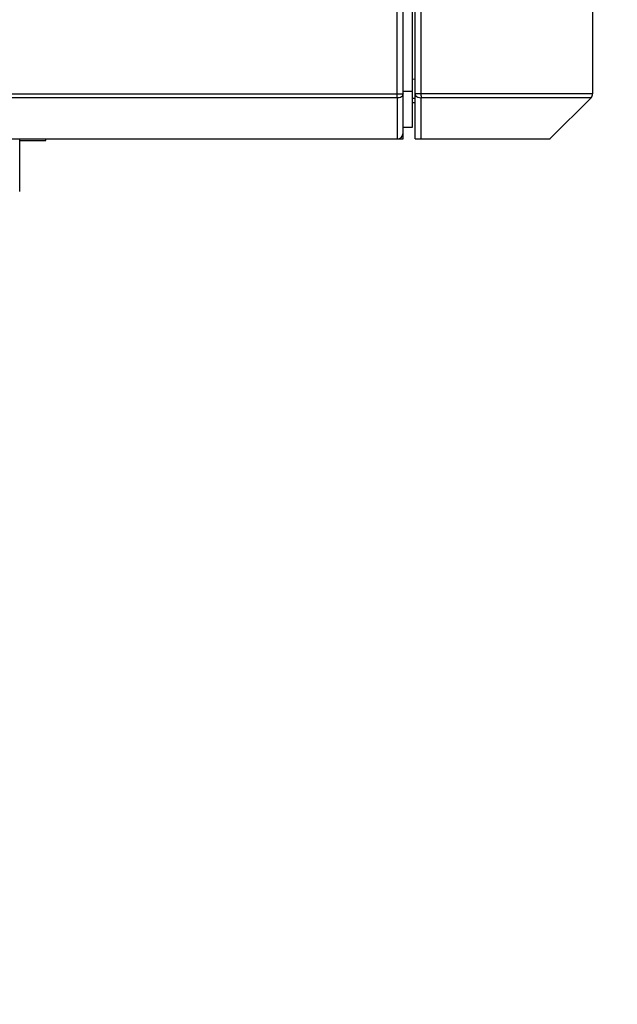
# Model space of a CAD drawing. Header units: millimetres. Extents: x 0 to 776, y 0 to 509.
# Tile 33 of 100: x 409 to 435, y 120 to 161. Entities that reach past the tile are written whole.
import ezdxf

# ---------------------------------------------------------------- set-up
doc = ezdxf.new("R2010")
doc.units = ezdxf.units.MM
for name, color, linetype in [('DM', 4, 'Continuous'), ('INTFCLR_2035467', 179, 'Continuous'), ('SLD-0', 179, 'Continuous')]:
    doc.layers.add(name, color=color, linetype=linetype)
doc.styles.add('SLDTEXTSTYLE0', font='ROMANS', dxfattribs={"width": 0.84})
doc.styles.add('SLDTEXTSTYLE1', font='ROMANS', dxfattribs={"width": 0.97})
doc.dimstyles.new('SLDDIMSTYLE3', dxfattribs={"dimtxt": 3, "dimasz": 3.302, "dimexe": 0, "dimexo": 0.0625, "dimgap": 0.75, "dimtad": 1, "dimrnd": 1e-09, "dimzin": 4, "dimdsep": 46, "dimtxsty": 'SLDTEXTSTYLE0', "dimblk1": 'NONE', "dimblk2": 'NONE', "dimsah": 1, "dimcen": 0, "dimadec": 0, "dimazin": 1, "dimtfac": 1, "dimtmove": 0, "dimatfit": 3, "dimldrblk": 'NONE', "dimfxl": 1, "dimfrac": 2, "dimtolj": 1, "dimtzin": 12, "dimarcsym": 0})

# ---------------------------------------------------------------- blocks, each defined once
blk = doc.blocks.new('_D_21')
at = {"layer": 'DM', "color": 7}
for p, q in [((594.08, 192.373), (610.623, 192.373)), ((610.623, 192.373), (618.441, 188.565)), ((623.836, 180.938), (623.836, 190.938)), ((618.836, 185.938), (628.836, 185.938))]:
    blk.add_line(p, q, dxfattribs=at)
blk.add_solid([(618.259, 188.191), (618.624, 188.94), (620.689, 187.471)], dxfattribs=at)
at = {"layer": 'DM', "color": 7, "char_height": 3, "attachment_point": 1, "style": 'SLDTEXTSTYLE1'}
for s, insert in [('4-', (592.843, 196.693)), ('%%c', (598.526, 196.693)), ('7.00', (602.643, 196.693))]:
    blk.add_mtext(s, dxfattribs=dict(at, insert=insert))
blk = doc.blocks.new('_None')

msp = doc.modelspace()

# ---------------------------------------------------------------- linework, layer by layer
at = {"layer": 'INTFCLR_2035467', "color": 7, "linetype": 'Continuous'}
for p, q in [((410.578, 156.167), (410.578, 156.23)), ((409.478, 156.167), (410.578, 156.167))]:
    msp.add_line(p, q, dxfattribs=at)
at = {"layer": 'SLD-0', "color": 7, "linetype": 'Continuous'}
for p, q in [((426.158, 156.239), (426.158, 230.1)), ((425.4, 158.133), (425.4, 229.468)), ((425.656, 156.23), (425.656, 229.52)), ((426.056, 156.73), (426.056, 229.765)), ((426.417, 158.143), (426.417, 229.463)), ((433.658, 158.143), (433.658, 222.229)), ((426.056, 158.758), (426.158, 158.756)), ((395.622, 158.133), (425.656, 158.133)), ((425.402, 157.957), (395.696, 157.957)), ((425.402, 157.957), (425.404, 156.23)), ((425.656, 158.237), (426.056, 158.237)), ((426.056, 157.955), (426.158, 157.955)), ((426.158, 158.143), (433.658, 158.143)), ((433.585, 157.966), (426.414, 157.966)), ((433.585, 157.966), (431.858, 156.24)), ((426.056, 157.76), (426.158, 157.76)), ((425.656, 156.73), (426.056, 156.73)), ((397.422, 156.23), (425.656, 156.23)), ((409.478, 154.004), (409.478, 156.23)), ((426.158, 156.239), (431.858, 156.239))]:
    msp.add_line(p, q, dxfattribs=at)
for centre, radius, start, end in [((419.809, 158.141), 6.607, 359.1278, 0.0207), ((433.408, 158.143), 0.25, 315, 0), ((425.406, 156.48), 0.25, 269.5359, 0)]:
    msp.add_arc(centre, radius, start, end, dxfattribs=at)
for points, knots in [([(425.402, 157.957), (425.401, 157.969), (425.4, 158.028), (425.4, 158.087), (425.4, 158.133)], [0, 0, 0, 0, 0.214293, 1, 1, 1, 1]), ([(425.656, 158.133), (425.656, 158.085), (425.58, 157.978), (425.464, 157.956), (425.402, 157.957)], [0, 0, 0, 0, 0.439952, 1, 1, 1, 1]), ([(426.158, 158.143), (426.158, 158.117), (426.178, 158.059), (426.224, 158.021), (426.25, 158.006)], [0, 0, 0, 0, 0.465539, 1, 1, 1, 1]), ([(426.416, 158.04), (426.416, 158.033), (426.415, 158.009), (426.415, 157.984), (426.414, 157.966)], [0, 0, 0, 0, 0.272365, 1, 1, 1, 1])]:
    msp.add_open_spline(points, degree=3, knots=knots, dxfattribs=at)
for points in [[(426.25, 158.006), (426.262, 157.999), (426.274, 157.993), (426.287, 157.988)], [(426.287, 157.988), (426.327, 157.973), (426.371, 157.966), (426.414, 157.966)], [(426.416, 156.24), (426.415, 156.815), (426.416, 157.391), (426.414, 157.966)]]:
    msp.add_open_spline(points, degree=3, dxfattribs=at)

# ---------------------------------------------------------------- dimensions: what is measured, and where the dimension line sits
at = {"layer": 'DM', "color": 7}
dim = msp.add_diameter_dim_2p(p1=(6.708, 1.999), p2=(0, 0), text='4-<>', dimstyle='SLDDIMSTYLE3', dxfattribs=at)
dim.commit()
dim.dimension.update_dxf_attribs({"geometry": '_D_21', "text_midpoint": (610.623, 192.373), "dimtype": 163})

doc.saveas('drawing.dxf')
